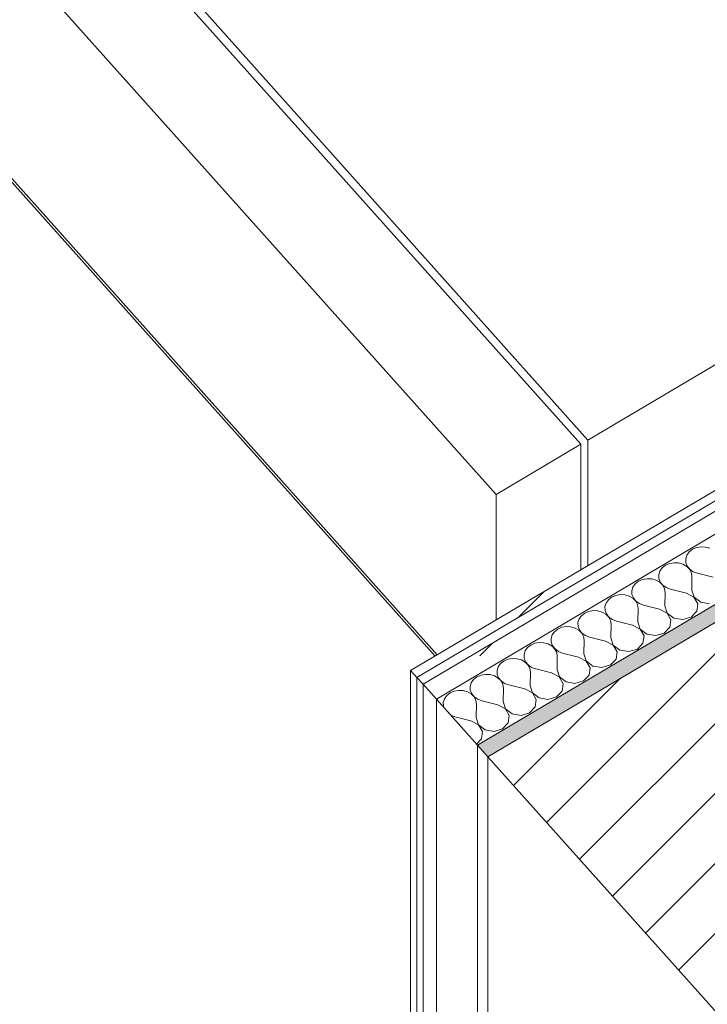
# Model space of a CAD drawing. Header units: millimetres. Extents: x -36631 to 27388, y -24993 to 6945.
# Tile 48 of 64: x -14068 to -13650, y -8852 to -8255. Entities that reach past the tile are written whole.
import ezdxf

# ---------------------------------------------------------------- set-up
doc = ezdxf.new("R2010")
doc.units = ezdxf.units.MM
doc.header["$MEASUREMENT"] = 0
doc.linetypes.add('Wipeout_Contour', pattern=[1000, 0, -1000])
for name, color, linetype in [('12_FAÇ_Façana', 7, 'Continuous'), ('Nuevo_08_E_Envans secs', 7, 'Continuous'), ('Nuevo_09_EI_Mobiliari cuines', 7, 'Continuous')]:
    doc.layers.add(name, color=color, linetype=linetype)
for name, color, linetype, lineweight, true_color in [('12_FAÇ_Façana_Pluma_Nº__176', 7, 'Continuous', 15, 0x93a0c6), ('Nuevo_08_E_Envans secs_Pluma_Nº__102', 7, 'Continuous', 5, 0xcccccc), ('Nuevo_08_E_Envans secs_Pluma_Nº__171', 171, 'Continuous', 13, 0xaaaaff), ('Nuevo_08_E_Envans secs_Pluma_Nº__177', 7, 'Continuous', 15, 0xf7e046)]:
    doc.layers.add(name, color=color, linetype=linetype, lineweight=lineweight, true_color=true_color)
for name, color, linetype, lineweight in [('12_FAÇ_Façana_Pluma_Nº__2', 8, 'Continuous', 5), ('12_FAÇ_Façana_Pluma_Nº__47', 7, 'Continuous', 20), ('12_FAÇ_Façana_Pluma_Nº__7', 7, 'Continuous', 5), ('Nuevo_08_E_Envans secs_Pluma_Nº__1', 7, 'Continuous', 5), ('Nuevo_08_E_Envans secs_Pluma_Nº__47', 7, 'Continuous', 20), ('Nuevo_09_EI_Mobiliari cuines_Pluma_Nº__1', 7, 'Continuous', 5), ('Nuevo_09_EI_Mobiliari cuines_Pluma_Nº__24', 252, 'Continuous', 5)]:
    doc.layers.add(name, color=color, linetype=linetype, lineweight=lineweight)
pattern_1 = [(45, (0, 0), (-183.8478, 183.8478), [195, -65]), (45, (7e-14, 183.85), (-183.8478, 183.8478), [195, -65])]

# ---------------------------------------------------------------- blocks, each defined once
blk = doc.blocks.new('Elem Sección_78_1')
at = {"layer": '12_FAÇ_Façana_Pluma_Nº__176', "linetype": 'Continuous', "lineweight": 0, "true_color": 0x495063}
blk.add_hatch(color=251, dxfattribs=at).paths.add_polyline_path([(-13789.9, -8695.06), (-13783.66, -8702.05), (-11380.21, -7278.72), (-11386.45, -7271.74)])
at = {"layer": '12_FAÇ_Façana_Pluma_Nº__2', "linetype": 'Continuous', "lineweight": 5}
h = blk.add_hatch(dxfattribs=at)
h.set_pattern_fill('Ceramic_0001', color=8, style=0, pattern_type=2)
h.set_pattern_definition([(45, (0, 0), (-21.213203, 21.213203), [])])
h.paths.add_polyline_path([(-13783.66, -8702.05), (-13649.45, -8852.22), (-11246.01, -7428.9), (-11380.21, -7278.72)])
at = {"layer": '12_FAÇ_Façana_Pluma_Nº__47', "color": 7, "linetype": 'Continuous', "lineweight": 20}
blk.add_line((-13783.66, -8702.05), (-13783.66, -9139.99), dxfattribs=at)
at = {"layer": '12_FAÇ_Façana_Pluma_Nº__7', "color": 7, "linetype": 'Continuous', "lineweight": 5}
blk.add_line((-11380.21, -7278.72), (-13783.66, -8702.05), dxfattribs=at)
at = {"layer": '12_FAÇ_Façana_Pluma_Nº__7', "color": 7, "linetype": 'Continuous', "lineweight": 5, "flags": 128}
for points in [[(-11386.45, -7271.74), (-13010.64, -8233.58), (-13070.71, -8269.16), (-13789.9, -8695.06)], [(-13789.9, -8695.06), (-13783.66, -8702.05), (-13649.45, -8852.22), (-13552.7, -8960.49), (-13537.1, -8977.95), (-13521.49, -8995.41), (-13480.92, -9040.81), (-13474.68, -9047.8)]]:
    blk.add_lwpolyline(points, dxfattribs=at)
blk = doc.blocks.new('*X396')
at = {"layer": 'Nuevo_08_E_Envans secs_Pluma_Nº__102', "color": 254, "linetype": 'Continuous', "lineweight": 5, "true_color": 0xcccccc}
for p, q in [((-13662.89, -8579.66), (-13663.57, -8581.86)), ((-13661.48, -8577.7), (-13662.89, -8579.66)), ((-13659.48, -8576.12), (-13661.48, -8577.7)), ((-13657.02, -8575.05), (-13659.48, -8576.12)), ((-13654.29, -8574.57), (-13657.02, -8575.05)), ((-13651.51, -8574.71), (-13654.29, -8574.57)), ((-13648.88, -8575.47), (-13651.51, -8574.71)), ((-13675.82, -8585.8), (-13677.83, -8587.38)), ((-13673.36, -8584.73), (-13675.82, -8585.8)), ((-13670.64, -8584.25), (-13673.36, -8584.73)), ((-13667.86, -8584.39), (-13670.64, -8584.25)), ((-13665.23, -8585.15), (-13667.86, -8584.39)), ((-13662.95, -8586.46), (-13665.23, -8585.15)), ((-13663.57, -8581.86), (-13663.5, -8584.13)), ((-13663.5, -8584.13), (-13662.67, -8586.29)), ((-13662.67, -8586.29), (-13661.14, -8588.19)), ((-13679.23, -8589.34), (-13679.92, -8591.54)), ((-13679.92, -8591.54), (-13679.85, -8593.81)), ((-13677.83, -8587.38), (-13679.23, -8589.34)), ((-13661.2, -8588.23), (-13662.95, -8586.46)), ((-13660.12, -8590.32), (-13661.2, -8588.23)), ((-13661.14, -8588.19), (-13659.03, -8589.68)), ((-13659.77, -8592.57), (-13660.12, -8590.32)), ((-13659.03, -8589.68), (-13656.5, -8590.64)), ((-13646.84, -8593.05), (-13656.5, -8590.64)), ((-13694.18, -8597.06), (-13695.58, -8599.02)), ((-13692.17, -8595.48), (-13694.18, -8597.06)), ((-13689.71, -8594.41), (-13692.17, -8595.48)), ((-13686.99, -8593.93), (-13689.71, -8594.41)), ((-13684.2, -8594.07), (-13686.99, -8593.93)), ((-13681.57, -8594.83), (-13684.2, -8594.07)), ((-13679.3, -8596.14), (-13681.57, -8594.83)), ((-13679.85, -8593.81), (-13679.01, -8595.97)), ((-13677.55, -8597.91), (-13679.3, -8596.14)), ((-13679.01, -8595.97), (-13677.48, -8597.87)), ((-13676.46, -8600), (-13677.55, -8597.91)), ((-13677.48, -8597.87), (-13675.38, -8599.36)), ((-13659.92, -8600.8), (-13659.77, -8592.57)), ((-13706.06, -8604.09), (-13708.52, -8605.16)), ((-13703.33, -8603.61), (-13706.06, -8604.09)), ((-13700.55, -8603.75), (-13703.33, -8603.61)), ((-13697.92, -8604.51), (-13700.55, -8603.75)), ((-13695.58, -8599.02), (-13696.27, -8601.22)), ((-13696.27, -8601.22), (-13696.19, -8603.49)), ((-13696.19, -8603.49), (-13695.36, -8605.65)), ((-13676.12, -8602.25), (-13676.46, -8600)), ((-13676.27, -8610.48), (-13676.12, -8602.25)), ((-13675.38, -8599.36), (-13672.85, -8600.32)), ((-13663.19, -8602.73), (-13672.85, -8600.32)), ((-13658.56, -8605.18), (-13663.19, -8602.73)), ((-13659.92, -8600.8), (-13658.49, -8605.14)), ((-13711.93, -8608.7), (-13712.62, -8610.9)), ((-13710.52, -8606.74), (-13711.93, -8608.7)), ((-13708.52, -8605.16), (-13710.52, -8606.74)), ((-13695.65, -8605.82), (-13697.92, -8604.51)), ((-13693.9, -8607.59), (-13695.65, -8605.82)), ((-13695.36, -8605.65), (-13693.83, -8607.55)), ((-13692.81, -8609.68), (-13693.9, -8607.59)), ((-13693.83, -8607.55), (-13691.72, -8609.04)), ((-13692.47, -8611.93), (-13692.81, -8609.68)), ((-13691.72, -8609.04), (-13689.2, -8610)), ((-13679.54, -8612.41), (-13689.2, -8610)), ((-13656.19, -8609.24), (-13658.56, -8605.18)), ((-13658.49, -8605.14), (-13654.47, -8608.22)), ((-13656.81, -8613.71), (-13656.19, -8609.24)), ((-13654.47, -8608.22), (-13649.06, -8609.12)), ((-13724.86, -8614.84), (-13726.87, -8616.42)), ((-13722.4, -8613.77), (-13724.86, -8614.84)), ((-13719.68, -8613.29), (-13722.4, -8613.77)), ((-13716.9, -8613.43), (-13719.68, -8613.29)), ((-13714.27, -8614.19), (-13716.9, -8613.43)), ((-13711.99, -8615.5), (-13714.27, -8614.19)), ((-13712.62, -8610.9), (-13712.54, -8613.17)), ((-13712.54, -8613.17), (-13711.71, -8615.33)), ((-13710.24, -8617.27), (-13711.99, -8615.5)), ((-13711.71, -8615.33), (-13710.18, -8617.23)), ((-13692.61, -8620.16), (-13692.47, -8611.93)), ((-13674.9, -8614.86), (-13679.54, -8612.41)), ((-13676.27, -8610.48), (-13674.84, -8614.82)), ((-13672.54, -8618.92), (-13674.9, -8614.86)), ((-13674.84, -8614.82), (-13670.81, -8617.9)), ((-13660.22, -8617.25), (-13656.81, -8613.71)), ((-13728.27, -8618.38), (-13728.96, -8620.58)), ((-13728.96, -8620.58), (-13728.89, -8622.85)), ((-13726.87, -8616.42), (-13728.27, -8618.38)), ((-13709.16, -8619.36), (-13710.24, -8617.27)), ((-13710.18, -8617.23), (-13708.07, -8618.72)), ((-13708.81, -8621.61), (-13709.16, -8619.36)), ((-13708.96, -8629.84), (-13708.81, -8621.61)), ((-13708.07, -8618.72), (-13705.54, -8619.68)), ((-13695.88, -8622.1), (-13705.54, -8619.68)), ((-13691.25, -8624.54), (-13695.88, -8622.1)), ((-13692.61, -8620.16), (-13691.18, -8624.5)), ((-13673.16, -8623.39), (-13672.54, -8618.92)), ((-13670.81, -8617.9), (-13665.4, -8618.8)), ((-13665.4, -8618.8), (-13660.22, -8617.25)), ((-13744.62, -8628.06), (-13745.31, -8630.26)), ((-13743.22, -8626.1), (-13744.62, -8628.06)), ((-13741.21, -8624.52), (-13743.22, -8626.1)), ((-13738.75, -8623.45), (-13741.21, -8624.52)), ((-13736.03, -8622.97), (-13738.75, -8623.45)), ((-13733.24, -8623.11), (-13736.03, -8622.97)), ((-13730.61, -8623.87), (-13733.24, -8623.11)), ((-13728.34, -8625.18), (-13730.61, -8623.87)), ((-13728.89, -8622.85), (-13728.05, -8625.02)), ((-13726.59, -8626.95), (-13728.34, -8625.18)), ((-13728.05, -8625.02), (-13726.53, -8626.91)), ((-13725.5, -8629.04), (-13726.59, -8626.95)), ((-13726.53, -8626.91), (-13724.42, -8628.4)), ((-13688.89, -8628.6), (-13691.25, -8624.54)), ((-13691.18, -8624.5), (-13687.16, -8627.58)), ((-13687.16, -8627.58), (-13681.75, -8628.48)), ((-13681.75, -8628.48), (-13676.56, -8626.93)), ((-13676.56, -8626.93), (-13673.16, -8623.39)), ((-13755.1, -8633.13), (-13757.56, -8634.2)), ((-13752.37, -8632.65), (-13755.1, -8633.13)), ((-13749.59, -8632.8), (-13752.37, -8632.65)), ((-13746.96, -8633.55), (-13749.59, -8632.8)), ((-13744.69, -8634.86), (-13746.96, -8633.55)), ((-13745.31, -8630.26), (-13745.24, -8632.53)), ((-13745.24, -8632.53), (-13744.4, -8634.7)), ((-13725.16, -8631.29), (-13725.5, -8629.04)), ((-13725.31, -8639.52), (-13725.16, -8631.29)), ((-13724.42, -8628.4), (-13721.89, -8629.36)), ((-13712.23, -8631.78), (-13721.89, -8629.36)), ((-13707.6, -8634.22), (-13712.23, -8631.78)), ((-13708.96, -8629.84), (-13707.53, -8634.18)), ((-13692.91, -8636.61), (-13689.5, -8633.07)), ((-13689.5, -8633.07), (-13688.89, -8628.6)), ((-13760.97, -8637.74), (-13761.66, -8639.94)), ((-13761.66, -8639.94), (-13761.58, -8642.21)), ((-13759.57, -8635.78), (-13760.97, -8637.74)), ((-13757.56, -8634.2), (-13759.57, -8635.78)), ((-13742.94, -8636.63), (-13744.69, -8634.86)), ((-13744.4, -8634.7), (-13742.87, -8636.59)), ((-13741.85, -8638.72), (-13742.94, -8636.63)), ((-13742.87, -8636.59), (-13740.76, -8638.08)), ((-13741.51, -8640.98), (-13741.85, -8638.72)), ((-13740.76, -8638.08), (-13738.24, -8639.04)), ((-13728.58, -8641.46), (-13738.24, -8639.04)), ((-13725.31, -8639.52), (-13723.88, -8643.86)), ((-13705.23, -8638.29), (-13707.6, -8634.22)), ((-13707.53, -8634.18), (-13703.51, -8637.26)), ((-13705.85, -8642.75), (-13705.23, -8638.29)), ((-13703.51, -8637.26), (-13698.1, -8638.16)), ((-13698.1, -8638.16), (-13692.91, -8636.61)), ((-13775.91, -8645.46), (-13777.31, -8647.42)), ((-13773.91, -8643.89), (-13775.91, -8645.46)), ((-13771.45, -8642.82), (-13773.91, -8643.89)), ((-13768.72, -8642.33), (-13771.45, -8642.82)), ((-13765.94, -8642.48), (-13768.72, -8642.33)), ((-13763.31, -8643.23), (-13765.94, -8642.48)), ((-13761.03, -8644.55), (-13763.31, -8643.23)), ((-13761.58, -8642.21), (-13760.75, -8644.38)), ((-13759.29, -8646.31), (-13761.03, -8644.55)), ((-13760.75, -8644.38), (-13759.22, -8646.27)), ((-13741.66, -8649.2), (-13741.51, -8640.98)), ((-13723.94, -8643.9), (-13728.58, -8641.46)), ((-13721.58, -8647.97), (-13723.94, -8643.9)), ((-13723.88, -8643.86), (-13719.86, -8646.94)), ((-13709.26, -8646.29), (-13705.85, -8642.75)), ((-13785.07, -8652.01), (-13787.79, -8652.5)), ((-13782.28, -8652.16), (-13785.07, -8652.01)), ((-13777.31, -8647.42), (-13778, -8649.62)), ((-13778, -8649.62), (-13777.93, -8651.89)), ((-13777.93, -8651.89), (-13777.1, -8654.06)), ((-13758.2, -8648.4), (-13759.29, -8646.31)), ((-13759.22, -8646.27), (-13757.11, -8647.76)), ((-13757.85, -8650.66), (-13758.2, -8648.4)), ((-13758, -8658.88), (-13757.85, -8650.66)), ((-13757.11, -8647.76), (-13754.59, -8648.72)), ((-13744.93, -8651.14), (-13754.59, -8648.72)), ((-13740.29, -8653.58), (-13744.93, -8651.14)), ((-13741.66, -8649.2), (-13740.22, -8653.54)), ((-13722.2, -8652.43), (-13721.58, -8647.97)), ((-13719.86, -8646.94), (-13714.44, -8647.84)), ((-13714.44, -8647.84), (-13709.26, -8646.29)), ((-13793.66, -8657.1), (-13794.35, -8659.3)), ((-13792.26, -8655.14), (-13793.66, -8657.1)), ((-13790.25, -8653.57), (-13792.26, -8655.14)), ((-13787.79, -8652.5), (-13790.25, -8653.57)), ((-13779.66, -8652.91), (-13782.28, -8652.16)), ((-13777.38, -8654.23), (-13779.66, -8652.91)), ((-13775.63, -8655.99), (-13777.38, -8654.23)), ((-13777.1, -8654.06), (-13775.57, -8655.96)), ((-13774.55, -8658.08), (-13775.63, -8655.99)), ((-13775.57, -8655.96), (-13773.46, -8657.44)), ((-13773.46, -8657.44), (-13770.93, -8658.4)), ((-13737.93, -8657.65), (-13740.29, -8653.58)), ((-13740.22, -8653.54), (-13736.2, -8656.62)), ((-13738.54, -8662.12), (-13737.93, -8657.65)), ((-13736.2, -8656.62), (-13730.79, -8657.52)), ((-13730.79, -8657.52), (-13725.61, -8655.97)), ((-13725.61, -8655.97), (-13722.2, -8652.43)), ((-13806.6, -8663.25), (-13808.61, -8664.82)), ((-13804.14, -8662.18), (-13806.6, -8663.25)), ((-13801.41, -8661.7), (-13804.14, -8662.18)), ((-13798.63, -8661.84), (-13801.41, -8661.7)), ((-13796, -8662.59), (-13798.63, -8661.84)), ((-13793.73, -8663.91), (-13796, -8662.59)), ((-13794.35, -8659.3), (-13794.28, -8661.57)), ((-13794.28, -8661.57), (-13793.44, -8663.74)), ((-13791.98, -8665.68), (-13793.73, -8663.91)), ((-13793.44, -8663.74), (-13791.91, -8665.64)), ((-13774.2, -8660.34), (-13774.55, -8658.08)), ((-13774.35, -8668.56), (-13774.2, -8660.34)), ((-13761.27, -8660.82), (-13770.93, -8658.4)), ((-13756.64, -8663.26), (-13761.27, -8660.82)), ((-13758, -8658.88), (-13756.57, -8663.22)), ((-13754.28, -8667.33), (-13756.64, -8663.26)), ((-13756.57, -8663.22), (-13752.55, -8666.31)), ((-13741.95, -8665.65), (-13738.54, -8662.12)), ((-13810.01, -8666.78), (-13810.7, -8668.98)), ((-13810.7, -8668.98), (-13810.62, -8671.25)), ((-13808.61, -8664.82), (-13810.01, -8666.78)), ((-13790.89, -8667.77), (-13791.98, -8665.68)), ((-13791.91, -8665.64), (-13789.81, -8667.12)), ((-13790.55, -8670.02), (-13790.89, -8667.77)), ((-13789.81, -8667.12), (-13787.28, -8668.08)), ((-13777.62, -8670.5), (-13787.28, -8668.08)), ((-13774.35, -8668.56), (-13772.92, -8672.91)), ((-13754.89, -8671.8), (-13754.28, -8667.33)), ((-13752.55, -8666.31), (-13747.14, -8667.2)), ((-13747.14, -8667.2), (-13741.95, -8665.65)), ((-13810.62, -8671.25), (-13810.2, -8672.34)), ((-13790.7, -8678.24), (-13790.55, -8670.02)), ((-13772.98, -8672.94), (-13777.62, -8670.5)), ((-13770.62, -8677.01), (-13772.98, -8672.94)), ((-13772.92, -8672.91), (-13768.9, -8675.99)), ((-13763.48, -8676.89), (-13758.3, -8675.33)), ((-13758.3, -8675.33), (-13754.89, -8671.8)), ((-13806.33, -8676.68), (-13806.15, -8676.8)), ((-13806.15, -8676.8), (-13803.63, -8677.76)), ((-13793.97, -8680.18), (-13803.63, -8677.76)), ((-13789.33, -8682.63), (-13793.97, -8680.18)), ((-13790.7, -8678.24), (-13789.27, -8682.59)), ((-13774.65, -8685.02), (-13771.24, -8681.48)), ((-13771.24, -8681.48), (-13770.62, -8677.01)), ((-13768.9, -8675.99), (-13763.48, -8676.89)), ((-13786.97, -8686.69), (-13789.33, -8682.63)), ((-13789.27, -8682.59), (-13785.24, -8685.67)), ((-13787.58, -8691.16), (-13786.97, -8686.69)), ((-13785.24, -8685.67), (-13779.83, -8686.57)), ((-13779.83, -8686.57), (-13774.65, -8685.02)), ((-13790.6, -8694.28), (-13787.58, -8691.16))]:
    blk.add_line(p, q, dxfattribs=at)
blk = doc.blocks.new('Elem Sección_312_1')
at = {"layer": 'Nuevo_08_E_Envans secs_Pluma_Nº__47', "color": 7, "linetype": 'Continuous', "lineweight": 20}
blk.add_line((-13789.9, -9143.68), (-13789.9, -8695.06), dxfattribs=at)
at = {"layer": 'Nuevo_08_E_Envans secs', "lineweight": 0}
blk.add_blockref('*X396', (0, 0), dxfattribs=at)
at = {"color": 254, "linetype": 'Wipeout_Contour', "lineweight": 0, "ltscale": 63652.838501}
blk.add_wipeout([(-13143.9, -8243.07), (-13830.47, -8649.66), (-13826.73, -8653.85), (-13140.15, -8247.26)], dxfattribs=at).dxf.layer = 'Nuevo_08_E_Envans secs'
at = {"layer": 'Nuevo_08_E_Envans secs_Pluma_Nº__171', "linetype": 'Continuous', "lineweight": 13, "true_color": 0xaaaaff}
h = blk.add_hatch(dxfattribs=at)
h.set_pattern_fill('Panellat_HPL_0001', color=161, style=0, pattern_type=2)
h.set_pattern_definition(pattern_1)
h.paths.add_polyline_path([(-13143.9, -8243.07), (-13830.47, -8649.66), (-13826.73, -8653.85), (-13140.15, -8247.26)])
at = {"layer": 'Nuevo_08_E_Envans secs_Pluma_Nº__47', "color": 7, "linetype": 'Continuous', "lineweight": 20}
for p, q in [((-13830.47, -8649.66), (-13830.47, -9167.71)), ((-13826.73, -8653.85), (-13826.73, -9165.49))]:
    blk.add_line(p, q, dxfattribs=at)
at = {"color": 254, "linetype": 'Wipeout_Contour', "lineweight": 0, "ltscale": 63619.134125}
blk.add_wipeout([(-13822.98, -8658.04), (-13814.87, -8667.13), (-13117.99, -8254.43), (-13126.11, -8245.35)], dxfattribs=at).dxf.layer = 'Nuevo_08_E_Envans secs'
at = {"layer": 'Nuevo_08_E_Envans secs_Pluma_Nº__177', "linetype": 'Continuous', "lineweight": 15, "true_color": 0xf7e046}
h = blk.add_hatch(dxfattribs=at)
h.set_pattern_fill('Panellat_HPL_0001', color=53, style=0, pattern_type=2)
h.set_pattern_definition(pattern_1)
h.paths.add_polyline_path([(-13822.98, -8658.04), (-13814.87, -8667.13), (-13117.99, -8254.43), (-13126.11, -8245.35)])
at = {"layer": 'Nuevo_08_E_Envans secs_Pluma_Nº__1', "color": 7, "linetype": 'Continuous', "lineweight": 5}
blk.add_line((-13143.9, -8243.07), (-13830.47, -8649.66), dxfattribs=at)
at = {"layer": 'Nuevo_08_E_Envans secs_Pluma_Nº__1', "color": 7, "linetype": 'Continuous', "lineweight": 5, "flags": 128}
for points in [[(-13135, -8244.21), (-13140.15, -8247.26), (-13826.73, -8653.85)], [(-13126.11, -8245.35), (-13131.26, -8248.4), (-13822.98, -8658.04)], [(-13095.68, -8241.22), (-13106.84, -8247.83), (-13117.99, -8254.43), (-13814.87, -8667.13)], [(-13830.47, -8649.66), (-13826.73, -8653.85), (-13822.98, -8658.04), (-13814.87, -8667.13), (-13789.9, -8695.06)]]:
    blk.add_lwpolyline(points, dxfattribs=at)
at = {"layer": 'Nuevo_08_E_Envans secs_Pluma_Nº__47', "color": 7, "linetype": 'Continuous', "lineweight": 20}
for p, q in [((-13822.98, -8658.04), (-13822.98, -9163.27)), ((-13814.87, -8667.13), (-13814.87, -9158.47))]:
    blk.add_line(p, q, dxfattribs=at)
blk = doc.blocks.new('Elem Sección_342_1')
at = {"layer": 'Nuevo_09_EI_Mobiliari cuines_Pluma_Nº__1', "color": 7, "linetype": 'Continuous', "lineweight": 5}
for p, q in [((-14214.96, -8191.75), (-13814.31, -8640.09)), ((-13815.6, -8640.86), (-14214.96, -8193.97)), ((-13727.18, -8588.5), (-13727.18, -8512.39)), ((-13722.89, -8585.95), (-13722.89, -8509.85)), ((-13778.68, -8618.99), (-13778.68, -8542.88))]:
    blk.add_line(p, q, dxfattribs=at)
at = {"layer": 'Nuevo_09_EI_Mobiliari cuines_Pluma_Nº__24', "color": 252, "linetype": 'Continuous', "lineweight": 5}
for p, q in [((-14163.47, -8024.18), (-13727.18, -8512.39)), ((-14159.18, -8021.64), (-13722.89, -8509.85)), ((-14214.96, -8054.68), (-13778.68, -8542.88)), ((-13216.69, -8210.07), (-13722.89, -8509.85)), ((-13727.18, -8512.39), (-13778.68, -8542.88))]:
    blk.add_line(p, q, dxfattribs=at)

msp = doc.modelspace()

# ---------------------------------------------------------------- block references
at = {"layer": '12_FAÇ_Façana', "lineweight": 0}
msp.add_blockref('Elem Sección_78_1', (0, 0), dxfattribs=at)

# ---------------------------------------------------------------- next in the draw order: block references
at = {"layer": 'Nuevo_08_E_Envans secs', "lineweight": 0}
msp.add_blockref('Elem Sección_312_1', (0, 0), dxfattribs=at)

# ---------------------------------------------------------------- next in the draw order: block references
at = {"layer": 'Nuevo_09_EI_Mobiliari cuines', "lineweight": 0}
msp.add_blockref('Elem Sección_342_1', (0, 0), dxfattribs=at)

doc.saveas('drawing.dxf')
